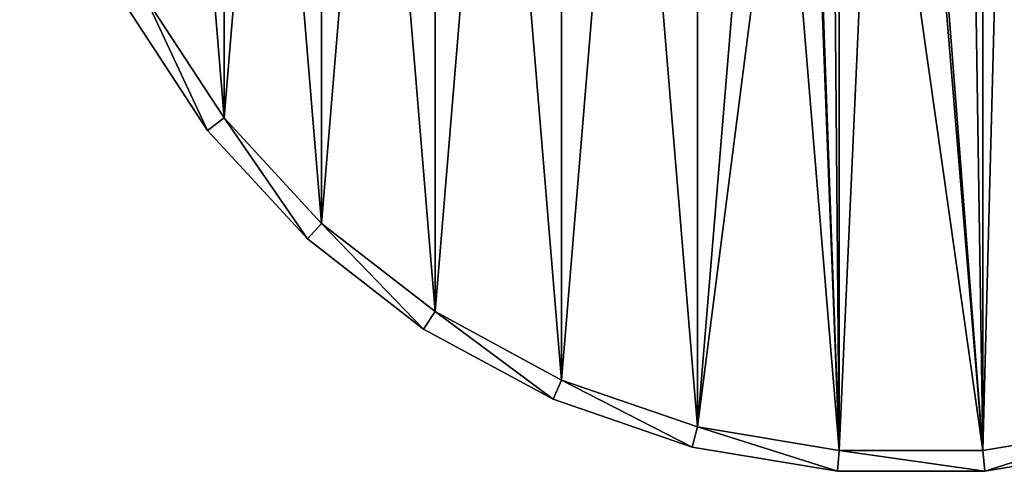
# Model space of a CAD drawing. Header units: millimetres. Extents: x -64 to 288, y -55 to 784.
# Tile 12 of 21: x -64 to 7, y 657 to 690. Entities that reach past the tile are written whole.
import ezdxf

# ---------------------------------------------------------------- set-up
doc = ezdxf.new("R2010")
doc.units = ezdxf.units.MM
doc.header["$LTSCALE"] = 25.4
doc.layers.get('0').update_dxf_attribs({"true_color": 0xff5454})

# ---------------------------------------------------------------- blocks, each defined once
blk = doc.blocks.new('EYE-SUPER-C-6630-6631-6632.STL')
at = {"color": 0}
mesh = blk.add_polyface(dxfattribs=at)
corners = [(-62.634, 710.289, 468.661), (-62.634, 731.193, 468.661), (-63.5, 720.741, 468.661), (-62, 720.741, 468.661), (-61.154, 710.536, 468.661), (-60.059, 700.122, 468.661), (-58.641, 700.609, 468.661), (-55.847, 690.518, 468.661), (-54.527, 691.232, 468.661), (-50.11, 681.738, 468.661), (-48.927, 682.66, 468.661), (-43.007, 674.022, 468.661), (-41.991, 675.126, 468.661), (-34.731, 667.581, 468.661), (-33.911, 668.836, 468.661), (-25.508, 662.589, 468.661), (-24.905, 663.963, 468.661), (-15.588, 659.184, 468.661), (-15.22, 660.638, 468.661), (-5.244, 657.458, 468.661), (-5.12, 658.953, 468.661), (5.244, 657.458, 468.661), (5.12, 658.953, 468.661), (15.22, 660.638, 468.661), (15.588, 659.184, 468.661), (24.905, 663.963, 468.661), (25.508, 662.589, 468.661), (33.911, 668.836, 468.661), (34.731, 667.581, 468.661), (41.991, 675.126, 468.661), (43.007, 674.022, 468.661), (48.927, 682.66, 468.661), (50.11, 681.738, 468.661), (54.527, 691.232, 468.661), (55.847, 690.518, 468.661), (58.641, 700.609, 468.661), (60.059, 700.122, 468.661), (61.154, 710.536, 468.661), (62.634, 710.289, 468.661), (62, 720.741, 468.661), (-61.154, 730.946, 468.661), (-60.059, 741.359, 468.661), (-58.641, 740.872, 468.661), (-55.847, 750.964, 468.661), (-54.527, 750.25, 468.661), (-50.11, 759.743, 468.661), (-48.927, 758.822, 468.661), (-43.007, 767.459, 468.661), (-41.991, 766.356, 468.661), (-34.731, 773.901, 468.661), (-33.911, 772.645, 468.661), (-25.508, 778.892, 468.661), (-24.905, 777.519, 468.661), (-15.588, 782.298, 468.661), (-15.22, 780.844, 468.661), (-5.244, 784.024, 468.661), (-5.12, 782.529, 468.661), (5.244, 784.024, 468.661), (5.12, 782.529, 468.661), (15.22, 780.844, 468.661), (15.588, 782.298, 468.661), (24.905, 777.519, 468.661), (25.508, 778.892, 468.661), (33.911, 772.645, 468.661), (34.731, 773.901, 468.661), (41.991, 766.356, 468.661), (43.007, 767.459, 468.661), (48.927, 758.822, 468.661), (50.11, 759.743, 468.661), (54.527, 750.25, 468.661), (55.847, 750.964, 468.661), (58.641, 740.872, 468.661), (60.059, 741.359, 468.661), (61.154, 730.946, 468.661), (62.634, 731.193, 468.661), (63.5, 720.741, 468.661)]
mesh.append_faces([[corners[k] for k in face] for face in [(0, 1, 2), (74, 38, 75)]], dxfattribs={"vtx0": -1, "color": 0})
mesh.append_faces([[corners[k] for k in face] for face in [(3, 0, 4), (4, 5, 6), (6, 7, 8), (8, 9, 10), (10, 11, 12), (12, 13, 14), (14, 15, 16), (16, 17, 18), (18, 19, 20), (20, 21, 22), (22, 21, 23), (23, 24, 25), (25, 26, 27), (27, 28, 29), (29, 30, 31), (31, 32, 33), (33, 34, 35), (35, 36, 37), (37, 38, 39), (1, 40, 41), (40, 1, 3), (41, 42, 43), (43, 44, 45), (45, 46, 47), (47, 48, 49), (49, 50, 51), (51, 52, 53), (53, 54, 55), (55, 56, 57), (57, 59, 60), (60, 61, 62), (62, 63, 64), (64, 65, 66), (66, 67, 68), (68, 69, 70), (70, 71, 72), (72, 73, 74)]], dxfattribs={"vtx0": -1, "vtx1": -1, "color": 0})
mesh.append_faces([[corners[k] for k in face] for face in [(1, 0, 3), (74, 39, 38)]], dxfattribs={"vtx0": -1, "vtx1": -1, "vtx2": -1, "color": 0})
mesh.append_faces([[corners[k] for k in face] for face in [(4, 0, 5), (6, 5, 7), (8, 7, 9), (10, 9, 11), (12, 11, 13), (14, 13, 15), (16, 15, 17), (18, 17, 19), (20, 19, 21), (23, 21, 24), (25, 24, 26), (27, 26, 28), (29, 28, 30), (31, 30, 32), (33, 32, 34), (35, 34, 36), (37, 36, 38), (41, 40, 42), (43, 42, 44), (45, 44, 46), (47, 46, 48), (49, 48, 50), (51, 50, 52), (53, 52, 54), (55, 54, 56), (57, 56, 58), (57, 58, 59), (60, 59, 61), (62, 61, 63), (64, 63, 65), (66, 65, 67), (68, 67, 69), (70, 69, 71), (72, 71, 73), (74, 73, 39)]], dxfattribs={"vtx0": -1, "vtx2": -1, "color": 0})
mesh = blk.add_polyface(dxfattribs=at)
corners = [(-62.634, 731.193, 438.661), (-62.634, 710.289, 438.661), (-63.5, 720.741, 438.661), (-62, 720.741, 438.661), (-61.154, 730.946, 438.661), (-60.059, 741.359, 438.661), (-58.641, 740.872, 438.661), (-55.847, 750.964, 438.661), (-54.527, 750.25, 438.661), (-50.11, 759.743, 438.661), (-48.927, 758.822, 438.661), (-43.007, 767.459, 438.661), (-41.991, 766.356, 438.661), (-34.731, 773.901, 438.661), (-33.911, 772.645, 438.661), (-25.508, 778.892, 438.661), (-24.905, 777.519, 438.661), (-15.588, 782.298, 438.661), (-15.22, 780.844, 438.661), (-5.244, 784.024, 438.661), (-5.12, 782.529, 438.661), (5.244, 784.024, 438.661), (5.12, 782.529, 438.661), (15.22, 780.844, 438.661), (15.588, 782.298, 438.661), (24.905, 777.519, 438.661), (25.508, 778.892, 438.661), (33.911, 772.645, 438.661), (34.731, 773.901, 438.661), (41.991, 766.356, 438.661), (43.007, 767.459, 438.661), (48.927, 758.822, 438.661), (50.11, 759.743, 438.661), (54.527, 750.25, 438.661), (55.847, 750.964, 438.661), (58.641, 740.872, 438.661), (60.059, 741.359, 438.661), (61.154, 730.946, 438.661), (62.634, 731.193, 438.661), (62, 720.741, 438.661), (-61.154, 710.536, 438.661), (-60.059, 700.122, 438.661), (-58.641, 700.609, 438.661), (-55.847, 690.518, 438.661), (-54.527, 691.232, 438.661), (-50.11, 681.738, 438.661), (-48.927, 682.66, 438.661), (-43.007, 674.022, 438.661), (-41.991, 675.126, 438.661), (-34.731, 667.581, 438.661), (-33.911, 668.836, 438.661), (-25.508, 662.589, 438.661), (-24.905, 663.963, 438.661), (-15.588, 659.184, 438.661), (-15.22, 660.638, 438.661), (-5.244, 657.458, 438.661), (-5.12, 658.953, 438.661), (5.244, 657.458, 438.661), (5.12, 658.953, 438.661), (15.22, 660.638, 438.661), (15.588, 659.184, 438.661), (24.905, 663.963, 438.661), (25.508, 662.589, 438.661), (33.911, 668.836, 438.661), (34.731, 667.581, 438.661), (41.991, 675.126, 438.661), (43.007, 674.022, 438.661), (48.927, 682.66, 438.661), (50.11, 681.738, 438.661), (54.527, 691.232, 438.661), (55.847, 690.518, 438.661), (58.641, 700.609, 438.661), (60.059, 700.122, 438.661), (61.154, 710.536, 438.661), (62.634, 710.289, 438.661), (63.5, 720.741, 438.661)]
mesh.append_faces([[corners[k] for k in face] for face in [(0, 1, 2), (74, 38, 75)]], dxfattribs={"vtx0": -1, "color": 0})
mesh.append_faces([[corners[k] for k in face] for face in [(3, 0, 4), (4, 5, 6), (6, 7, 8), (8, 9, 10), (10, 11, 12), (12, 13, 14), (14, 15, 16), (16, 17, 18), (18, 19, 20), (20, 21, 22), (22, 21, 23), (23, 24, 25), (25, 26, 27), (27, 28, 29), (29, 30, 31), (31, 32, 33), (33, 34, 35), (35, 36, 37), (37, 38, 39), (1, 40, 41), (40, 1, 3), (41, 42, 43), (43, 44, 45), (45, 46, 47), (47, 48, 49), (49, 50, 51), (51, 52, 53), (53, 54, 55), (55, 56, 57), (57, 59, 60), (60, 61, 62), (62, 63, 64), (64, 65, 66), (66, 67, 68), (68, 69, 70), (70, 71, 72), (72, 73, 74)]], dxfattribs={"vtx0": -1, "vtx1": -1, "color": 0})
mesh.append_faces([[corners[k] for k in face] for face in [(1, 0, 3), (74, 39, 38)]], dxfattribs={"vtx0": -1, "vtx1": -1, "vtx2": -1, "color": 0})
mesh.append_faces([[corners[k] for k in face] for face in [(4, 0, 5), (6, 5, 7), (8, 7, 9), (10, 9, 11), (12, 11, 13), (14, 13, 15), (16, 15, 17), (18, 17, 19), (20, 19, 21), (23, 21, 24), (25, 24, 26), (27, 26, 28), (29, 28, 30), (31, 30, 32), (33, 32, 34), (35, 34, 36), (37, 36, 38), (41, 40, 42), (43, 42, 44), (45, 44, 46), (47, 46, 48), (49, 48, 50), (51, 50, 52), (53, 52, 54), (55, 54, 56), (57, 56, 58), (57, 58, 59), (60, 59, 61), (62, 61, 63), (64, 63, 65), (66, 65, 67), (68, 67, 69), (70, 69, 71), (72, 71, 73), (74, 73, 39)]], dxfattribs={"vtx0": -1, "vtx2": -1, "color": 0})
mesh = blk.add_polyface(dxfattribs=at)
corners = [(-61.154, 730.946, 441.661), (-61.154, 710.536, 441.661), (-62, 720.741, 441.661), (-58.641, 740.872, 441.661), (-58.641, 700.609, 441.661), (-54.527, 750.25, 441.661), (-54.527, 691.232, 441.661), (-48.927, 758.822, 441.661), (-48.927, 682.66, 441.661), (-41.991, 766.356, 441.661), (-41.991, 675.126, 441.661), (-33.911, 772.645, 441.661), (-33.911, 668.836, 441.661), (-24.905, 777.519, 441.661), (-24.905, 663.963, 441.661), (-15.22, 780.844, 441.661), (-15.22, 660.638, 441.661), (-5.12, 782.529, 441.661), (-7.5, 720.741, 441.661), (-7.282, 722.536, 441.661), (-5.614, 725.714, 441.661), (-2.66, 727.753, 441.661), (5.12, 782.529, 441.661), (0.904, 728.186, 441.661), (4.26, 726.913, 441.661), (6.641, 724.226, 441.661), (15.22, 780.844, 441.661), (7.5, 720.741, 441.661), (-5.12, 658.953, 441.661), (-7.282, 718.946, 441.661), (-5.614, 715.767, 441.661), (-2.66, 713.728, 441.661), (5.12, 658.953, 441.661), (0.904, 713.295, 441.661), (4.26, 714.568, 441.661), (6.641, 717.255, 441.661), (15.22, 660.638, 441.661), (24.905, 777.519, 441.661), (24.905, 663.963, 441.661), (33.911, 772.645, 441.661), (33.911, 668.836, 441.661), (41.991, 766.356, 441.661), (41.991, 675.126, 441.661), (48.927, 758.822, 441.661), (48.927, 682.66, 441.661), (54.527, 750.25, 441.661), (54.527, 691.232, 441.661), (58.641, 740.872, 441.661), (58.641, 700.609, 441.661), (61.154, 730.946, 441.661), (61.154, 710.536, 441.661), (62, 720.741, 441.661)]
mesh.append_faces([[corners[k] for k in face] for face in [(0, 1, 2), (50, 49, 51)]], dxfattribs={"vtx0": -1, "color": 0})
mesh.append_faces([[corners[k] for k in face] for face in [(1, 3, 4), (4, 5, 6), (6, 7, 8), (8, 9, 10), (10, 11, 12), (12, 13, 14), (14, 15, 16), (18, 17, 19), (19, 17, 20), (20, 17, 21), (21, 22, 23), (23, 22, 24), (24, 22, 25), (25, 26, 27), (28, 31, 32), (32, 35, 36), (36, 37, 38), (38, 39, 40), (40, 41, 42), (42, 43, 44), (44, 45, 46), (46, 47, 48), (48, 49, 50)]], dxfattribs={"vtx0": -1, "vtx1": -1, "color": 0})
mesh.append_faces([[corners[k] for k in face] for face in [(16, 17, 18), (36, 27, 26)]], dxfattribs={"vtx0": -1, "vtx1": -1, "vtx2": -1, "color": 0})
mesh.append_faces([[corners[k] for k in face] for face in [(1, 0, 3), (4, 3, 5), (6, 5, 7), (8, 7, 9), (10, 9, 11), (12, 11, 13), (14, 13, 15), (16, 15, 17), (21, 17, 22), (25, 22, 26), (18, 28, 16), (28, 18, 29), (28, 29, 30), (28, 30, 31), (32, 31, 33), (32, 33, 34), (32, 34, 35), (36, 35, 27), (36, 26, 37), (38, 37, 39), (40, 39, 41), (42, 41, 43), (44, 43, 45), (46, 45, 47), (48, 47, 49)]], dxfattribs={"vtx0": -1, "vtx2": -1, "color": 0})
mesh = blk.add_polyface(dxfattribs=at)
corners = [(-61.154, 710.536, 442.661), (-61.154, 730.946, 442.661), (-62, 720.741, 442.661), (-58.641, 700.609, 442.661), (-58.641, 740.872, 442.661), (-54.527, 691.232, 442.661), (-54.527, 750.25, 442.661), (-48.927, 682.66, 442.661), (-48.927, 758.822, 442.661), (-41.991, 675.126, 442.661), (-41.991, 766.356, 442.661), (-33.911, 668.836, 442.661), (-33.911, 772.645, 442.661), (-24.905, 663.963, 442.661), (-24.905, 777.519, 442.661), (-15.22, 660.638, 442.661), (-15.22, 780.844, 442.661), (-5.12, 658.953, 442.661), (-5.12, 782.529, 442.661), (5.12, 658.953, 442.661), (5.12, 782.529, 442.661), (15.22, 660.638, 442.661), (15.22, 780.844, 442.661), (24.905, 663.963, 442.661), (24.905, 777.519, 442.661), (33.911, 668.836, 442.661), (33.911, 772.645, 442.661), (41.991, 675.126, 442.661), (41.991, 766.356, 442.661), (48.927, 682.66, 442.661), (48.927, 758.822, 442.661), (54.527, 691.232, 442.661), (54.527, 750.25, 442.661), (58.641, 700.609, 442.661), (58.641, 740.872, 442.661), (61.154, 710.536, 442.661), (61.154, 730.946, 442.661), (62, 720.741, 442.661)]
mesh.append_faces([[corners[k] for k in face] for face in [(0, 1, 2), (36, 35, 37)]], dxfattribs={"vtx0": -1, "color": 0})
mesh.append_faces([[corners[k] for k in face] for face in [(1, 3, 4), (4, 5, 6), (6, 7, 8), (8, 9, 10), (10, 11, 12), (12, 13, 14), (14, 15, 16), (16, 17, 18), (18, 19, 20), (20, 21, 22), (22, 23, 24), (24, 25, 26), (26, 27, 28), (28, 29, 30), (30, 31, 32), (32, 33, 34), (34, 35, 36)]], dxfattribs={"vtx0": -1, "vtx1": -1, "color": 0})
mesh.append_faces([[corners[k] for k in face] for face in [(1, 0, 3), (4, 3, 5), (6, 5, 7), (8, 7, 9), (10, 9, 11), (12, 11, 13), (14, 13, 15), (16, 15, 17), (18, 17, 19), (20, 19, 21), (22, 21, 23), (24, 23, 25), (26, 25, 27), (28, 27, 29), (30, 29, 31), (32, 31, 33), (34, 33, 35)]], dxfattribs={"vtx0": -1, "vtx2": -1, "color": 0})
mesh = blk.add_polyface(dxfattribs=at)
corners = [(-54.527, 691.232, 442.661), (-48.927, 682.66, 468.661), (-48.927, 682.66, 442.661), (-54.527, 691.232, 468.661)]
mesh.append_faces([[corners[k] for k in face] for face in [(0, 1, 2), (1, 0, 3)]], dxfattribs={"vtx0": -1, "color": 0})
mesh = blk.add_polyface(dxfattribs=at)
corners = [(-54.527, 691.232, 438.661), (-48.927, 682.66, 441.661), (-48.927, 682.66, 438.661), (-54.527, 691.232, 441.661)]
mesh.append_faces([[corners[k] for k in face] for face in [(0, 1, 2), (1, 0, 3)]], dxfattribs={"vtx0": -1, "color": 0})
mesh = blk.add_polyface(dxfattribs=at)
corners = [(-55.847, 690.518, 468.661), (-50.11, 681.738, 438.661), (-50.11, 681.738, 468.661), (-55.847, 690.518, 438.661)]
mesh.append_faces([[corners[k] for k in face] for face in [(0, 1, 2), (1, 0, 3)]], dxfattribs={"vtx0": -1, "color": 0})
mesh = blk.add_polyface(dxfattribs=at)
corners = [(-48.927, 682.66, 442.661), (-41.991, 675.126, 468.661), (-41.991, 675.126, 442.661), (-48.927, 682.66, 468.661)]
mesh.append_faces([[corners[k] for k in face] for face in [(0, 1, 2), (1, 0, 3)]], dxfattribs={"vtx0": -1, "color": 0})
mesh = blk.add_polyface(dxfattribs=at)
corners = [(-48.927, 682.66, 438.661), (-41.991, 675.126, 441.661), (-41.991, 675.126, 438.661), (-48.927, 682.66, 441.661)]
mesh.append_faces([[corners[k] for k in face] for face in [(0, 1, 2), (1, 0, 3)]], dxfattribs={"vtx0": -1, "color": 0})
mesh = blk.add_polyface(dxfattribs=at)
corners = [(-50.11, 681.738, 468.661), (-43.007, 674.022, 438.661), (-43.007, 674.022, 468.661), (-50.11, 681.738, 438.661)]
mesh.append_faces([[corners[k] for k in face] for face in [(0, 1, 2), (1, 0, 3)]], dxfattribs={"vtx0": -1, "color": 0})
mesh = blk.add_polyface(dxfattribs=at)
corners = [(-41.991, 675.126, 468.661), (-33.911, 668.836, 442.661), (-41.991, 675.126, 442.661), (-33.911, 668.836, 468.661)]
mesh.append_faces([[corners[k] for k in face] for face in [(0, 1, 2), (1, 0, 3)]], dxfattribs={"vtx0": -1, "color": 0})
mesh = blk.add_polyface(dxfattribs=at)
corners = [(-41.991, 675.126, 441.661), (-33.911, 668.836, 438.661), (-41.991, 675.126, 438.661), (-33.911, 668.836, 441.661)]
mesh.append_faces([[corners[k] for k in face] for face in [(0, 1, 2), (1, 0, 3)]], dxfattribs={"vtx0": -1, "color": 0})
mesh = blk.add_polyface(dxfattribs=at)
corners = [(-34.731, 667.581, 468.661), (-43.007, 674.022, 438.661), (-34.731, 667.581, 438.661), (-43.007, 674.022, 468.661)]
mesh.append_faces([[corners[k] for k in face] for face in [(0, 1, 2), (1, 0, 3)]], dxfattribs={"vtx0": -1, "color": 0})
mesh = blk.add_polyface(dxfattribs=at)
corners = [(-33.911, 668.836, 468.661), (-24.905, 663.963, 442.661), (-33.911, 668.836, 442.661), (-24.905, 663.963, 468.661)]
mesh.append_faces([[corners[k] for k in face] for face in [(0, 1, 2), (1, 0, 3)]], dxfattribs={"vtx0": -1, "color": 0})
mesh = blk.add_polyface(dxfattribs=at)
corners = [(-33.911, 668.836, 441.661), (-24.905, 663.963, 438.661), (-33.911, 668.836, 438.661), (-24.905, 663.963, 441.661)]
mesh.append_faces([[corners[k] for k in face] for face in [(0, 1, 2), (1, 0, 3)]], dxfattribs={"vtx0": -1, "color": 0})
mesh = blk.add_polyface(dxfattribs=at)
corners = [(-25.508, 662.589, 468.661), (-34.731, 667.581, 438.661), (-25.508, 662.589, 438.661), (-34.731, 667.581, 468.661)]
mesh.append_faces([[corners[k] for k in face] for face in [(0, 1, 2), (1, 0, 3)]], dxfattribs={"vtx0": -1, "color": 0})
mesh = blk.add_polyface(dxfattribs=at)
corners = [(-24.905, 663.963, 468.661), (-15.22, 660.638, 442.661), (-24.905, 663.963, 442.661), (-15.22, 660.638, 468.661)]
mesh.append_faces([[corners[k] for k in face] for face in [(0, 1, 2), (1, 0, 3)]], dxfattribs={"vtx0": -1, "color": 0})
mesh = blk.add_polyface(dxfattribs=at)
corners = [(-24.905, 663.963, 441.661), (-15.22, 660.638, 438.661), (-24.905, 663.963, 438.661), (-15.22, 660.638, 441.661)]
mesh.append_faces([[corners[k] for k in face] for face in [(0, 1, 2), (1, 0, 3)]], dxfattribs={"vtx0": -1, "color": 0})
mesh = blk.add_polyface(dxfattribs=at)
corners = [(-15.588, 659.184, 468.661), (-25.508, 662.589, 438.661), (-15.588, 659.184, 438.661), (-25.508, 662.589, 468.661)]
mesh.append_faces([[corners[k] for k in face] for face in [(0, 1, 2), (1, 0, 3)]], dxfattribs={"vtx0": -1, "color": 0})
mesh = blk.add_polyface(dxfattribs=at)
corners = [(-15.22, 660.638, 468.661), (-5.12, 658.953, 442.661), (-15.22, 660.638, 442.661), (-5.12, 658.953, 468.661)]
mesh.append_faces([[corners[k] for k in face] for face in [(0, 1, 2), (1, 0, 3)]], dxfattribs={"vtx0": -1, "color": 0})
mesh = blk.add_polyface(dxfattribs=at)
corners = [(-15.22, 660.638, 441.661), (-5.12, 658.953, 438.661), (-15.22, 660.638, 438.661), (-5.12, 658.953, 441.661)]
mesh.append_faces([[corners[k] for k in face] for face in [(0, 1, 2), (1, 0, 3)]], dxfattribs={"vtx0": -1, "color": 0})
mesh = blk.add_polyface(dxfattribs=at)
corners = [(5.12, 658.953, 468.661), (15.22, 660.638, 442.661), (5.12, 658.953, 442.661), (15.22, 660.638, 468.661)]
mesh.append_faces([[corners[k] for k in face] for face in [(0, 1, 2), (1, 0, 3)]], dxfattribs={"vtx0": -1, "color": 0})
mesh = blk.add_polyface(dxfattribs=at)
corners = [(5.12, 658.953, 441.661), (15.22, 660.638, 438.661), (5.12, 658.953, 438.661), (15.22, 660.638, 441.661)]
mesh.append_faces([[corners[k] for k in face] for face in [(0, 1, 2), (1, 0, 3)]], dxfattribs={"vtx0": -1, "color": 0})
mesh = blk.add_polyface(dxfattribs=at)
corners = [(-5.244, 657.458, 468.661), (-15.588, 659.184, 438.661), (-5.244, 657.458, 438.661), (-15.588, 659.184, 468.661)]
mesh.append_faces([[corners[k] for k in face] for face in [(0, 1, 2), (1, 0, 3)]], dxfattribs={"vtx0": -1, "color": 0})
mesh = blk.add_polyface(dxfattribs=at)
corners = [(-5.12, 658.953, 468.661), (5.12, 658.953, 442.661), (-5.12, 658.953, 442.661), (5.12, 658.953, 468.661)]
mesh.append_faces([[corners[k] for k in face] for face in [(0, 1, 2), (1, 0, 3)]], dxfattribs={"vtx0": -1, "color": 0})
mesh = blk.add_polyface(dxfattribs=at)
corners = [(-5.12, 658.953, 441.661), (5.12, 658.953, 438.661), (-5.12, 658.953, 438.661), (5.12, 658.953, 441.661)]
mesh.append_faces([[corners[k] for k in face] for face in [(0, 1, 2), (1, 0, 3)]], dxfattribs={"vtx0": -1, "color": 0})
mesh = blk.add_polyface(dxfattribs=at)
corners = [(15.588, 659.184, 468.661), (5.244, 657.458, 438.661), (15.588, 659.184, 438.661), (5.244, 657.458, 468.661)]
mesh.append_faces([[corners[k] for k in face] for face in [(0, 1, 2), (1, 0, 3)]], dxfattribs={"vtx0": -1, "color": 0})
mesh = blk.add_polyface(dxfattribs=at)
corners = [(5.244, 657.458, 468.661), (-5.244, 657.458, 438.661), (5.244, 657.458, 438.661), (-5.244, 657.458, 468.661)]
mesh.append_faces([[corners[k] for k in face] for face in [(0, 1, 2), (1, 0, 3)]], dxfattribs={"vtx0": -1, "color": 0})

msp = doc.modelspace()

# ---------------------------------------------------------------- block references
at = {"color": 250, "true_color": 0x262626}
msp.add_blockref('EYE-SUPER-C-6630-6631-6632.STL', (0, 0), dxfattribs=at)

doc.saveas('drawing.dxf')
